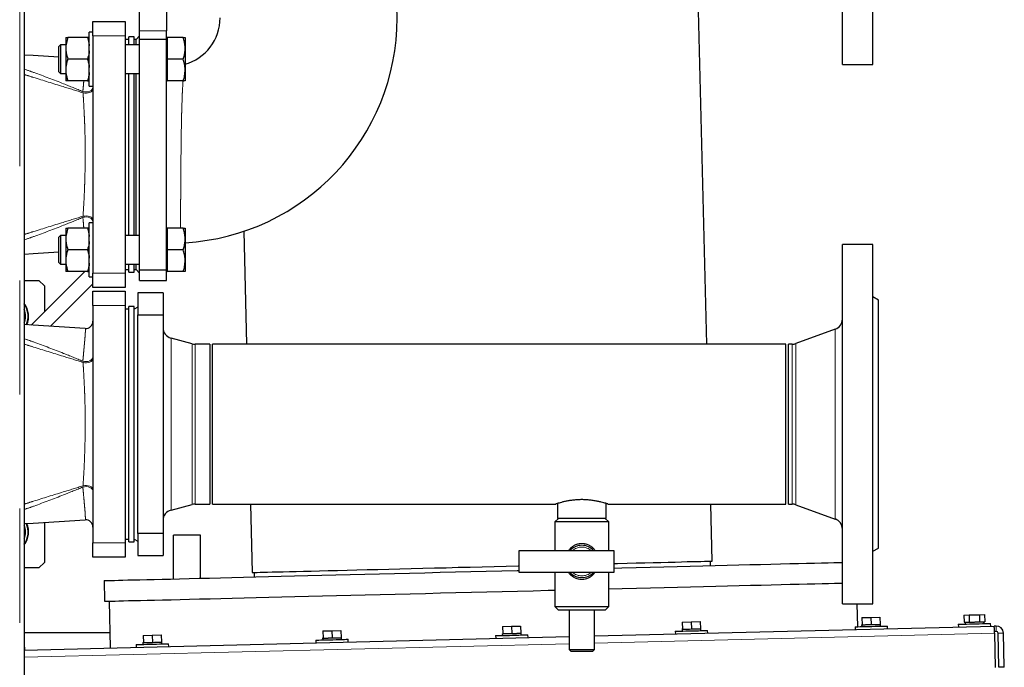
# Model space of a CAD drawing. Header units: millimetres. Extents: x 19 to 257, y 78 to 173.
# Tile 18 of 76: x 61 to 72, y 88 to 95. Entities that reach past the tile are written whole.
import ezdxf

# ---------------------------------------------------------------- set-up
doc = ezdxf.new("R2010")
doc.units = ezdxf.units.MM
doc.linetypes.add('PHANTOM', pattern=[12.7, 6.35, -1.27, 1.27, -1.27, 1.27, -1.27])

msp = doc.modelspace()

# ---------------------------------------------------------------- linework, layer by layer
at = {"color": 8, "linetype": 'PHANTOM', "lineweight": 18}
for p, q in [((61.105, 80.998), (61.105, 108.198)), ((62.28, 95.148), (61.92, 95.148)), ((62.74, 95.204), (62.44, 95.204)), ((61.808, 94.528), (61.81, 94.515)), ((61.81, 93.142), (61.808, 93.128)), ((61.92, 92.508), (62.28, 92.508)), ((62.28, 92.148), (61.92, 92.148)), ((70.181, 89.772), (70.181, 91.884)), ((62.789, 91.785), (62.789, 90.828)), ((63.025, 91.721), (63.025, 90.828)), ((63.056, 91.717), (63.056, 90.828)), ((69.701, 89.939), (69.701, 91.717)), ((69.742, 89.932), (69.742, 91.725)), ((61.808, 91.528), (61.81, 91.515)), ((62.789, 90.828), (62.789, 89.872)), ((63.025, 90.828), (63.025, 89.935)), ((63.056, 90.828), (63.056, 89.939)), ((61.81, 90.142), (61.808, 90.128)), ((61.92, 89.508), (62.28, 89.508)), ((71.971, 88.522), (71.97, 88.582)), ((67.5, 88.392), (71.952, 88.502)), ((71.992, 88.503), (72.052, 88.504)), ((61.155, 88.235), (67.22, 88.385))]:
    msp.add_line(p, q, dxfattribs=at)
at = {"color": 7, "linetype": 'Continuous', "lineweight": 25}
for p, q in [((61.155, 108.184), (61.155, 80.998)), ((70.26, 94.828), (70.26, 98.828)), ((70.6, 94.828), (70.6, 98.828)), ((68.751, 91.717), (68.596, 98.002)), ((62.44, 95.204), (62.44, 95.493)), ((62.74, 95.493), (62.74, 95.204)), ((61.92, 95.308), (62.28, 95.308)), ((61.92, 95.148), (61.92, 95.308)), ((62.28, 95.308), (62.28, 95.148)), ((61.62, 95.129), (61.62, 95.036)), ((61.86, 95.129), (61.641, 95.129)), ((61.92, 95.189), (61.88, 95.189)), ((61.88, 94.589), (61.88, 95.189)), ((61.92, 95.148), (61.92, 92.508)), ((62.28, 95.148), (62.28, 92.508)), ((62.32, 95.108), (62.28, 95.108)), ((62.38, 95.138), (62.32, 95.138)), ((62.32, 95.049), (62.32, 95.138)), ((62.38, 95.049), (62.38, 95.138)), ((62.4, 95.108), (62.38, 95.108)), ((62.44, 95.148), (62.4, 95.108)), ((62.4, 95.049), (62.4, 95.108)), ((62.44, 95.113), (62.44, 95.204)), ((62.44, 95.113), (62.74, 95.113)), ((62.44, 92.544), (62.44, 95.113)), ((62.74, 95.113), (62.74, 95.204)), ((62.746, 95.129), (62.74, 95.129)), ((62.74, 92.544), (62.74, 95.113)), ((62.746, 95.129), (62.746, 95.009)), ((62.925, 95.129), (62.746, 95.129)), ((62.946, 95.129), (62.946, 95.009)), ((61.56, 95.049), (61.54, 95.029)), ((61.54, 94.749), (61.54, 95.029)), ((61.62, 95.049), (61.56, 95.049)), ((61.56, 95.049), (61.56, 94.729)), ((61.62, 95.036), (61.62, 94.982)), ((62.44, 95.049), (62.28, 95.049)), ((62.746, 95.009), (62.746, 94.889)), ((62.946, 95.009), (62.946, 94.769)), ((61.62, 94.982), (61.62, 94.796)), ((61.86, 94.889), (61.641, 94.889)), ((62.746, 94.889), (62.746, 94.769)), ((62.925, 94.889), (62.746, 94.889)), ((61.62, 94.796), (61.62, 94.742)), ((70.26, 94.828), (70.6, 94.828)), ((61.54, 94.749), (61.56, 94.729)), ((61.56, 94.729), (61.62, 94.729)), ((61.62, 94.742), (61.62, 94.649)), ((62.28, 94.729), (62.44, 94.729)), ((62.32, 92.928), (62.32, 94.729)), ((62.38, 92.928), (62.38, 94.729)), ((62.4, 92.928), (62.4, 94.729)), ((62.746, 94.769), (62.746, 94.649)), ((62.946, 94.769), (62.946, 94.649)), ((61.86, 94.649), (61.641, 94.649)), ((61.88, 94.589), (61.92, 94.589)), ((62.74, 94.649), (62.746, 94.649)), ((62.925, 94.649), (62.746, 94.649)), ((61.92, 93.068), (61.88, 93.068)), ((61.88, 92.468), (61.88, 93.068)), ((61.56, 92.928), (61.54, 92.908)), ((61.54, 92.628), (61.54, 92.908)), ((61.62, 92.928), (61.56, 92.928)), ((61.56, 92.928), (61.56, 92.608)), ((61.62, 93.008), (61.62, 92.915)), ((61.62, 92.915), (61.62, 92.861)), ((61.86, 93.008), (61.641, 93.008)), ((62.44, 92.928), (62.28, 92.928)), ((62.746, 93.008), (62.74, 93.008)), ((62.746, 93.008), (62.746, 92.888)), ((62.925, 93.008), (62.746, 93.008)), ((62.946, 93.008), (62.946, 92.888)), ((63.599, 92.974), (63.63, 91.717)), ((61.62, 92.861), (61.62, 92.675)), ((62.746, 92.888), (62.746, 92.768)), ((62.946, 92.888), (62.946, 92.648)), ((70.6, 92.828), (70.26, 92.828)), ((70.26, 88.828), (70.26, 92.828)), ((70.6, 88.828), (70.6, 92.828)), ((61.86, 92.768), (61.641, 92.768)), ((62.746, 92.768), (62.746, 92.648)), ((62.925, 92.768), (62.746, 92.768)), ((61.54, 92.628), (61.56, 92.608)), ((61.56, 92.608), (61.62, 92.608)), ((61.62, 92.675), (61.62, 92.621)), ((61.62, 92.621), (61.62, 92.528)), ((62.28, 92.608), (62.44, 92.608)), ((62.32, 92.518), (62.32, 92.608)), ((62.38, 92.518), (62.38, 92.608)), ((62.4, 92.548), (62.4, 92.608)), ((62.746, 92.648), (62.746, 92.528)), ((62.946, 92.648), (62.946, 92.528)), ((61.831, 92.528), (61.234, 91.931)), ((61.86, 92.528), (61.641, 92.528)), ((61.92, 92.348), (61.92, 92.508)), ((62.28, 92.548), (62.32, 92.548)), ((62.28, 92.508), (62.28, 92.348)), ((62.32, 92.518), (62.38, 92.518)), ((62.38, 92.548), (62.4, 92.548)), ((62.4, 92.548), (62.44, 92.508)), ((62.44, 92.544), (62.74, 92.544)), ((62.44, 92.428), (62.44, 92.544)), ((62.74, 92.428), (62.74, 92.544)), ((62.74, 92.528), (62.746, 92.528)), ((62.925, 92.528), (62.746, 92.528)), ((61.155, 92.428), (61.32, 92.428)), ((61.38, 92.368), (61.32, 92.428)), ((61.38, 92.368), (61.38, 92.077)), ((61.447, 91.918), (61.92, 92.391)), ((61.88, 92.468), (61.92, 92.468)), ((62.44, 92.428), (62.74, 92.428)), ((62.28, 92.348), (61.92, 92.348)), ((61.92, 92.148), (61.92, 92.308)), ((61.92, 92.308), (62.28, 92.308)), ((62.28, 92.308), (62.28, 92.148)), ((62.7, 92.288), (62.42, 92.288)), ((62.42, 92.288), (62.42, 92.044)), ((62.7, 92.288), (62.7, 92.044)), ((61.92, 92.148), (61.92, 89.508)), ((62.28, 92.148), (62.28, 89.508)), ((70.66, 92.208), (70.6, 92.243)), ((70.66, 89.448), (70.66, 92.208)), ((62.32, 92.108), (62.28, 92.108)), ((62.38, 92.138), (62.32, 92.138)), ((62.32, 89.518), (62.32, 92.138)), ((62.38, 89.518), (62.38, 92.138)), ((62.42, 92.131), (62.38, 92.108)), ((62.42, 89.612), (62.42, 92.044)), ((62.42, 92.044), (62.7, 92.044)), ((62.7, 92.044), (62.7, 89.612)), ((70.181, 91.884), (69.742, 91.725)), ((63.025, 91.721), (62.789, 91.785)), ((63.22, 91.717), (63.056, 91.717)), ((63.22, 91.717), (63.22, 90.828)), ((69.63, 91.717), (63.25, 91.717)), ((63.25, 89.939), (63.25, 91.717)), ((69.63, 89.939), (69.63, 91.717)), ((69.701, 91.717), (69.66, 91.717)), ((69.66, 89.939), (69.66, 91.717)), ((63.22, 90.828), (63.22, 89.939)), ((62.789, 89.872), (63.025, 89.935)), ((63.056, 89.939), (63.22, 89.939)), ((63.25, 89.939), (67.071, 89.939)), ((63.674, 89.939), (63.693, 89.178)), ((67.09, 89.946), (67.09, 89.78)), ((67.63, 89.78), (67.63, 89.946)), ((67.649, 89.939), (69.63, 89.939)), ((68.811, 89.304), (68.795, 89.939)), ((69.66, 89.939), (69.701, 89.939)), ((69.742, 89.932), (70.181, 89.772)), ((61.38, 89.735), (61.38, 89.288)), ((67.1, 89.78), (67.06, 89.74)), ((67.06, 89.74), (67.06, 89.42)), ((67.66, 89.74), (67.06, 89.74)), ((67.33, 89.78), (67.09, 89.78)), ((67.63, 89.78), (67.33, 89.78)), ((67.66, 89.74), (67.62, 89.78)), ((67.66, 89.42), (67.66, 89.74)), ((62.28, 89.548), (62.32, 89.548)), ((62.32, 89.518), (62.38, 89.518)), ((62.38, 89.548), (62.42, 89.525)), ((62.7, 89.612), (62.42, 89.612)), ((62.42, 89.612), (62.42, 89.368)), ((62.7, 89.612), (62.7, 89.368)), ((63.118, 89.594), (62.818, 89.594)), ((62.818, 89.106), (62.818, 89.594)), ((63.118, 89.114), (63.118, 89.594)), ((61.92, 89.348), (61.92, 89.508)), ((62.28, 89.508), (62.28, 89.348)), ((67.72, 89.42), (66.66, 89.42)), ((66.66, 89.42), (66.66, 89.18)), ((67.72, 89.18), (67.72, 89.42)), ((70.6, 89.414), (70.66, 89.448)), ((62.28, 89.348), (61.92, 89.348)), ((62.42, 89.368), (62.7, 89.368)), ((68.792, 89.254), (68.791, 89.304)), ((61.32, 89.228), (61.155, 89.228)), ((61.32, 89.228), (61.38, 89.288)), ((62.044, 89.087), (62.05, 88.857)), ((63.713, 89.178), (63.714, 89.128)), ((66.66, 89.18), (67.72, 89.18)), ((67.06, 89.18), (67.06, 88.8)), ((67.66, 88.8), (67.66, 89.18)), ((62.1, 88.858), (62.113, 88.339)), ((67.06, 88.8), (67.1, 88.76)), ((67.06, 88.8), (67.66, 88.8)), ((67.62, 88.76), (67.1, 88.76)), ((67.22, 88.76), (67.22, 88.32)), ((67.5, 88.32), (67.5, 88.76)), ((67.62, 88.76), (67.66, 88.8)), ((70.26, 88.828), (70.6, 88.828)), ((70.43, 88.574), (70.423, 88.828)), ((70.477, 88.675), (70.577, 88.678)), ((70.477, 88.675), (70.479, 88.596)), ((70.577, 88.678), (70.677, 88.68)), ((70.577, 88.678), (70.579, 88.598)), ((70.677, 88.68), (70.679, 88.6)), ((71.611, 88.704), (71.669, 88.705)), ((71.611, 88.704), (71.613, 88.624)), ((71.669, 88.705), (71.785, 88.708)), ((71.669, 88.705), (71.671, 88.625)), ((71.785, 88.708), (71.842, 88.709)), ((71.785, 88.708), (71.787, 88.628)), ((71.842, 88.709), (71.844, 88.629)), ((64.479, 88.527), (64.579, 88.53)), ((64.479, 88.527), (64.481, 88.447)), ((64.579, 88.53), (64.679, 88.532)), ((64.579, 88.53), (64.581, 88.45)), ((64.679, 88.532), (64.681, 88.452)), ((66.478, 88.577), (66.578, 88.579)), ((66.478, 88.577), (66.48, 88.497)), ((66.578, 88.579), (66.678, 88.582)), ((66.578, 88.579), (66.58, 88.499)), ((66.678, 88.582), (66.68, 88.502)), ((67.5, 88.472), (71.95, 88.582)), ((68.475, 88.546), (68.475, 88.526)), ((68.478, 88.626), (68.578, 88.628)), ((68.478, 88.626), (68.48, 88.546)), ((68.48, 88.546), (68.502, 88.547)), ((68.558, 88.548), (68.58, 88.549)), ((68.578, 88.628), (68.678, 88.631)), ((68.578, 88.628), (68.58, 88.549)), ((68.58, 88.549), (68.602, 88.549)), ((68.657, 88.55), (68.68, 88.551)), ((68.678, 88.631), (68.68, 88.551)), ((68.685, 88.531), (68.685, 88.551)), ((68.761, 88.503), (68.76, 88.533)), ((70.4, 88.574), (70.4, 88.544)), ((70.474, 88.595), (70.479, 88.596)), ((70.474, 88.595), (70.475, 88.575)), ((70.479, 88.596), (70.501, 88.596)), ((70.557, 88.597), (70.579, 88.598)), ((70.579, 88.598), (70.601, 88.599)), ((70.657, 88.6), (70.679, 88.6)), ((70.685, 88.581), (70.684, 88.601)), ((70.76, 88.552), (70.76, 88.582)), ((71.549, 88.602), (71.55, 88.572)), ((71.613, 88.624), (71.626, 88.624)), ((71.624, 88.624), (71.624, 88.604)), ((71.658, 88.625), (71.671, 88.625)), ((71.671, 88.625), (71.697, 88.626)), ((71.761, 88.627), (71.787, 88.628)), ((71.787, 88.628), (71.799, 88.628)), ((71.831, 88.629), (71.844, 88.629)), ((71.834, 88.609), (71.834, 88.629)), ((71.91, 88.581), (71.909, 88.611)), ((71.97, 88.582), (71.95, 88.582)), ((62.109, 88.505), (61.155, 88.505)), ((61.155, 88.315), (67.22, 88.465)), ((62.48, 88.478), (62.58, 88.48)), ((62.48, 88.478), (62.482, 88.398)), ((62.58, 88.48), (62.68, 88.483)), ((62.58, 88.48), (62.582, 88.4)), ((62.68, 88.483), (62.682, 88.403)), ((64.402, 88.425), (64.402, 88.395)), ((64.476, 88.447), (64.477, 88.427)), ((64.481, 88.447), (64.503, 88.448)), ((64.559, 88.449), (64.581, 88.45)), ((64.581, 88.45), (64.603, 88.45)), ((64.659, 88.452), (64.681, 88.452)), ((64.686, 88.432), (64.686, 88.452)), ((64.762, 88.404), (64.761, 88.434)), ((66.401, 88.475), (66.402, 88.445)), ((66.475, 88.496), (66.476, 88.476)), ((66.48, 88.497), (66.503, 88.497)), ((66.558, 88.499), (66.58, 88.499)), ((66.58, 88.499), (66.603, 88.5)), ((66.658, 88.501), (66.68, 88.502)), ((66.686, 88.482), (66.685, 88.502)), ((66.762, 88.454), (66.761, 88.484)), ((68.4, 88.524), (68.401, 88.494)), ((71.971, 88.522), (71.951, 88.522)), ((71.952, 88.502), (71.961, 88.122)), ((72.001, 88.123), (71.992, 88.503)), ((72.061, 88.124), (72.052, 88.504)), ((61.163, 88.315), (61.163, 88.345)), ((62.402, 88.376), (62.403, 88.346)), ((62.477, 88.398), (62.477, 88.378)), ((62.482, 88.398), (62.504, 88.398)), ((62.559, 88.4), (62.582, 88.4)), ((62.582, 88.4), (62.604, 88.401)), ((62.659, 88.402), (62.682, 88.403)), ((62.687, 88.383), (62.687, 88.403)), ((62.763, 88.355), (62.762, 88.385)), ((67.22, 88.32), (67.24, 88.3)), ((67.22, 88.32), (67.5, 88.32)), ((67.48, 88.3), (67.5, 88.32)), ((67.48, 88.3), (67.24, 88.3)), ((72.061, 88.124), (72.001, 88.123))]:
    msp.add_line(p, q, dxfattribs=at)
at = {"color": 7, "linetype": 'Continuous', "lineweight": 25, "flags": 128}
for points in [[(61.54, 94.912), (61.255, 94.929), (61.155, 94.935)], [(61.155, 92.721), (61.255, 92.727), (61.54, 92.745)], [(61.835, 91.894), (61.255, 91.929), (61.155, 91.935)], [(61.155, 89.721), (61.255, 89.727), (61.835, 89.763)], [(67.72, 89.277), (67.756, 89.278), (67.863, 89.281), (67.964, 89.284), (68.062, 89.286), (68.154, 89.288), (68.241, 89.29), (68.322, 89.292), (68.398, 89.294), (68.468, 89.296), (68.532, 89.298), (68.59, 89.299), (68.641, 89.3), (68.686, 89.301), (68.724, 89.302), (68.755, 89.303), (68.78, 89.304), (68.797, 89.304), (68.808, 89.304), (68.811, 89.304)], [(62.044, 89.087), (62.046, 89.087), (62.055, 89.087), (62.071, 89.088), (62.094, 89.088), (62.123, 89.089), (62.16, 89.09), (62.203, 89.091), (62.254, 89.092), (62.31, 89.094), (62.374, 89.095), (62.443, 89.097), (62.519, 89.099), (62.602, 89.101), (62.69, 89.103), (62.785, 89.105), (62.885, 89.108), (62.99, 89.11), (63.102, 89.113), (63.218, 89.116), (63.339, 89.119), (63.466, 89.122), (63.597, 89.125), (63.732, 89.129), (63.872, 89.132), (64.015, 89.136), (64.162, 89.139), (64.313, 89.143), (64.467, 89.147), (64.624, 89.151), (64.784, 89.155), (64.946, 89.159), (65.11, 89.163), (65.276, 89.167), (65.444, 89.171), (65.613, 89.175), (65.783, 89.18), (65.954, 89.184), (66.126, 89.188), (66.297, 89.192), (66.469, 89.197), (66.64, 89.201), (66.66, 89.201)], [(63.693, 89.178), (63.696, 89.178), (63.707, 89.178), (63.724, 89.179), (63.749, 89.179), (63.78, 89.18), (63.818, 89.181), (63.863, 89.182), (63.914, 89.183), (63.972, 89.185), (64.036, 89.186), (64.106, 89.188), (64.181, 89.19), (64.263, 89.192), (64.35, 89.194), (64.442, 89.196), (64.539, 89.199), (64.641, 89.201), (64.748, 89.204), (64.858, 89.207), (64.972, 89.21), (65.09, 89.212), (65.211, 89.215), (65.335, 89.218), (65.461, 89.222), (65.59, 89.225), (65.72, 89.228), (65.852, 89.231), (65.984, 89.235), (66.118, 89.238), (66.252, 89.241), (66.386, 89.244), (66.519, 89.248), (66.652, 89.251), (66.66, 89.251)], [(67.72, 89.227), (67.805, 89.23), (67.964, 89.233), (68.119, 89.237), (68.271, 89.241), (68.42, 89.245), (68.566, 89.248), (68.707, 89.252), (68.845, 89.255), (68.978, 89.259), (69.106, 89.262), (69.23, 89.265), (69.349, 89.268), (69.463, 89.271), (69.571, 89.273), (69.674, 89.276), (69.771, 89.278), (69.862, 89.28), (69.948, 89.283), (70.027, 89.285), (70.1, 89.286), (70.166, 89.288), (70.226, 89.289), (70.26, 89.29)], [(62.05, 88.857), (62.052, 88.857), (62.061, 88.857), (62.077, 88.858), (62.1, 88.858), (62.129, 88.859), (62.166, 88.86), (62.209, 88.861), (62.259, 88.862), (62.316, 88.864), (62.379, 88.865), (62.449, 88.867), (62.525, 88.869), (62.607, 88.871), (62.696, 88.873), (62.79, 88.875), (62.89, 88.878), (62.996, 88.881), (63.107, 88.883), (63.224, 88.886), (63.345, 88.889), (63.471, 88.892), (63.602, 88.896), (63.738, 88.899), (63.877, 88.902), (64.021, 88.906), (64.168, 88.91), (64.319, 88.913), (64.473, 88.917), (64.63, 88.921), (64.789, 88.925), (64.951, 88.929), (65.116, 88.933), (65.282, 88.937), (65.45, 88.941), (65.619, 88.945), (65.789, 88.95), (65.96, 88.954), (66.131, 88.958), (66.303, 88.962), (66.475, 88.967), (66.646, 88.971), (66.817, 88.975), (66.986, 88.979), (67.06, 88.981)], [(67.66, 88.996), (67.811, 89), (67.969, 89.004), (68.125, 89.007), (68.277, 89.011), (68.426, 89.015), (68.571, 89.018), (68.713, 89.022), (68.85, 89.025), (68.983, 89.029), (69.112, 89.032), (69.236, 89.035), (69.355, 89.038), (69.468, 89.041), (69.577, 89.043), (69.68, 89.046), (69.777, 89.048), (69.868, 89.051), (69.953, 89.053), (70.033, 89.055), (70.105, 89.056), (70.172, 89.058), (70.232, 89.06), (70.26, 89.06)], [(68.4, 88.524), (68.404, 88.524), (68.415, 88.524), (68.433, 88.525), (68.456, 88.525), (68.485, 88.526), (68.518, 88.527), (68.553, 88.528), (68.589, 88.529), (68.625, 88.53), (68.66, 88.53), (68.69, 88.531), (68.717, 88.532), (68.738, 88.532), (68.752, 88.533), (68.759, 88.533), (68.76, 88.533)], [(68.502, 88.547), (68.508, 88.547), (68.514, 88.547), (68.52, 88.547), (68.527, 88.547), (68.534, 88.547), (68.542, 88.548), (68.55, 88.548), (68.558, 88.548)], [(68.602, 88.549), (68.61, 88.549), (68.618, 88.549), (68.625, 88.55), (68.632, 88.55), (68.639, 88.55), (68.646, 88.55), (68.652, 88.55), (68.657, 88.55)], [(70.4, 88.574), (70.403, 88.574), (70.414, 88.574), (70.432, 88.574), (70.456, 88.575), (70.484, 88.576), (70.517, 88.576), (70.552, 88.577), (70.589, 88.578), (70.625, 88.579), (70.659, 88.58), (70.69, 88.581), (70.716, 88.581), (70.737, 88.582), (70.751, 88.582), (70.759, 88.582), (70.76, 88.582)], [(70.501, 88.596), (70.507, 88.596), (70.513, 88.596), (70.52, 88.597), (70.527, 88.597), (70.534, 88.597), (70.541, 88.597), (70.549, 88.597), (70.557, 88.597)], [(70.601, 88.599), (70.609, 88.599), (70.617, 88.599), (70.624, 88.599), (70.632, 88.599), (70.639, 88.599), (70.645, 88.6), (70.651, 88.6), (70.657, 88.6)], [(70.679, 88.6), (70.681, 88.601), (70.683, 88.601), (70.684, 88.601), (70.684, 88.601)], [(71.549, 88.602), (71.55, 88.602), (71.555, 88.602), (71.568, 88.602), (71.587, 88.603), (71.612, 88.604), (71.642, 88.604), (71.675, 88.605), (71.711, 88.606), (71.748, 88.607), (71.783, 88.608), (71.817, 88.609), (71.847, 88.609), (71.872, 88.61), (71.891, 88.61), (71.904, 88.611), (71.909, 88.611), (71.909, 88.611)], [(71.626, 88.624), (71.628, 88.624), (71.631, 88.624), (71.634, 88.624), (71.638, 88.624), (71.642, 88.624), (71.647, 88.624), (71.652, 88.625), (71.658, 88.625)], [(71.697, 88.626), (71.705, 88.626), (71.713, 88.626), (71.721, 88.626), (71.729, 88.626), (71.737, 88.627), (71.745, 88.627), (71.753, 88.627), (71.761, 88.627)], [(71.799, 88.628), (71.805, 88.628), (71.811, 88.628), (71.815, 88.629), (71.82, 88.629), (71.824, 88.629), (71.827, 88.629), (71.829, 88.629), (71.831, 88.629)], [(71.952, 88.502), (71.952, 88.517), (71.951, 88.532), (71.951, 88.546), (71.951, 88.558), (71.95, 88.568), (71.95, 88.576), (71.95, 88.58), (71.95, 88.582)], [(64.402, 88.425), (64.405, 88.425), (64.416, 88.426), (64.434, 88.426), (64.458, 88.427), (64.486, 88.427), (64.519, 88.428), (64.554, 88.429), (64.591, 88.43), (64.627, 88.431), (64.661, 88.432), (64.692, 88.432), (64.718, 88.433), (64.739, 88.434), (64.753, 88.434), (64.761, 88.434), (64.761, 88.434)], [(64.503, 88.448), (64.509, 88.448), (64.515, 88.448), (64.522, 88.448), (64.529, 88.448), (64.536, 88.448), (64.543, 88.449), (64.551, 88.449), (64.559, 88.449)], [(64.603, 88.45), (64.611, 88.45), (64.619, 88.451), (64.626, 88.451), (64.633, 88.451), (64.64, 88.451), (64.647, 88.451), (64.653, 88.451), (64.659, 88.452)], [(64.681, 88.452), (64.683, 88.452), (64.685, 88.452), (64.686, 88.452), (64.686, 88.452)], [(66.401, 88.475), (66.405, 88.475), (66.416, 88.475), (66.433, 88.475), (66.457, 88.476), (66.486, 88.477), (66.518, 88.478), (66.554, 88.478), (66.59, 88.479), (66.626, 88.48), (66.66, 88.481), (66.691, 88.482), (66.717, 88.482), (66.738, 88.483), (66.753, 88.483), (66.76, 88.484), (66.761, 88.484)], [(66.503, 88.497), (66.508, 88.497), (66.515, 88.497), (66.521, 88.498), (66.528, 88.498), (66.535, 88.498), (66.543, 88.498), (66.55, 88.498), (66.558, 88.499)], [(66.603, 88.5), (66.611, 88.5), (66.618, 88.5), (66.626, 88.5), (66.633, 88.5), (66.64, 88.501), (66.646, 88.501), (66.652, 88.501), (66.658, 88.501)], [(66.68, 88.502), (66.683, 88.502), (66.684, 88.502), (66.685, 88.502), (66.685, 88.502)], [(61.155, 88.345), (61.162, 88.345), (61.163, 88.345)], [(62.402, 88.376), (62.406, 88.376), (62.417, 88.376), (62.434, 88.377), (62.458, 88.377), (62.487, 88.378), (62.52, 88.379), (62.555, 88.379), (62.591, 88.38), (62.627, 88.381), (62.661, 88.382), (62.692, 88.383), (62.719, 88.384), (62.739, 88.384), (62.754, 88.384), (62.761, 88.385), (62.762, 88.385)], [(62.477, 88.398), (62.477, 88.398), (62.478, 88.398), (62.479, 88.398), (62.482, 88.398)], [(62.504, 88.398), (62.51, 88.398), (62.516, 88.399), (62.522, 88.399), (62.529, 88.399), (62.536, 88.399), (62.544, 88.399), (62.551, 88.399), (62.559, 88.4)], [(62.604, 88.401), (62.612, 88.401), (62.619, 88.401), (62.627, 88.401), (62.634, 88.401), (62.641, 88.402), (62.648, 88.402), (62.654, 88.402), (62.659, 88.402)], [(62.682, 88.403), (62.684, 88.403), (62.685, 88.403), (62.686, 88.403), (62.687, 88.403)]]:
    msp.add_lwpolyline(points, dxfattribs=at)
at = {"color": 8, "linetype": 'PHANTOM', "lineweight": 18, "flags": 128}
for points in [[(61.808, 94.528), (61.827, 94.525), (61.847, 94.524), (61.866, 94.527), (61.884, 94.533), (61.899, 94.542), (61.911, 94.554), (61.918, 94.567), (61.92, 94.58)], [(61.81, 94.515), (61.829, 94.512), (61.849, 94.512), (61.868, 94.515), (61.885, 94.519), (61.9, 94.526), (61.911, 94.535), (61.918, 94.545), (61.92, 94.555)], [(61.808, 93.128), (61.827, 93.132), (61.847, 93.133), (61.866, 93.13), (61.884, 93.124), (61.899, 93.115), (61.911, 93.103), (61.918, 93.09), (61.92, 93.076)], [(61.81, 93.142), (61.829, 93.144), (61.849, 93.145), (61.868, 93.142), (61.885, 93.137), (61.9, 93.131), (61.911, 93.122), (61.918, 93.112), (61.92, 93.102)], [(61.808, 91.528), (61.827, 91.525), (61.847, 91.524), (61.866, 91.527), (61.884, 91.533), (61.899, 91.542), (61.911, 91.554), (61.918, 91.567), (61.92, 91.58)], [(61.81, 91.515), (61.829, 91.512), (61.849, 91.512), (61.868, 91.515), (61.885, 91.519), (61.9, 91.526), (61.911, 91.535), (61.918, 91.545), (61.92, 91.555)], [(61.808, 90.128), (61.827, 90.132), (61.847, 90.133), (61.866, 90.13), (61.884, 90.124), (61.899, 90.115), (61.911, 90.103), (61.918, 90.09), (61.92, 90.076)], [(61.81, 90.142), (61.829, 90.144), (61.849, 90.145), (61.868, 90.142), (61.885, 90.137), (61.9, 90.131), (61.911, 90.122), (61.918, 90.112), (61.92, 90.102)]]:
    msp.add_lwpolyline(points, dxfattribs=at)
at = {"color": 7, "linetype": 'Continuous', "lineweight": 25}
for centre, radius, start, end in [((62.8, 95.348), 2.505, 273.3413, 86.6587), ((62.8, 95.348), 0.535, 285.4619, 360), ((60.98, 92.028), 0.225, 334.7534, 38.9424), ((60.98, 92.028), 0.22, 334.2613, 37.3018), ((60.98, 92.028), 0.19, 337.0805, 22.9195), ((61.84, 91.973), 0.08, 266.507, 359.9038), ((70.14, 91.997), 0.12, 290, 0), ((62.82, 91.901), 0.12, 180, 255), ((63.056, 91.837), 0.12, 255, 270), ((69.701, 91.837), 0.12, 270, 290), ((62.82, 89.756), 0.12, 105, 180), ((63.056, 89.819), 0.12, 90, 105), ((69.701, 89.819), 0.12, 70, 90), ((61.84, 89.683), 0.08, 0.0001, 93.4442), ((70.14, 89.66), 0.12, 0, 70), ((60.98, 89.628), 0.225, 321.0576, 25.0927), ((60.98, 89.628), 0.22, 322.6982, 25.5033), ((60.98, 89.628), 0.19, 337.0805, 22.9195), ((67.36, 89.3), 0.18, 41.8103, 138.1897), ((67.36, 89.3), 0.18, 221.8103, 318.1897), ((68.563, 85.015), 3.532, 91.353, 91.4341), ((68.654, 89.709), 1.158, 271.2972, 271.5445), ((71.972, 88.502), 0.08, 1.4169, 91.4169), ((64.507, 87.28), 1.167, 91.2981, 91.5435), ((66.564, 84.978), 3.52, 91.3528, 91.4342), ((71.972, 88.502), 0.02, 1.4169, 91.4169)]:
    msp.add_arc(centre, radius, start, end, dxfattribs=at)
at = {"color": 8, "linetype": 'PHANTOM', "lineweight": 18}
for start, end in [(48.5904, 131.4096), (228.5904, 311.4096)]:
    msp.add_arc((67.36, 89.3), 0.16, start, end, dxfattribs=at)
at = {"color": 7, "linetype": 'Continuous', "lineweight": 25}
for points, knots in [([(61.641, 95.129), (61.637, 95.119), (61.628, 95.089), (61.623, 95.057), (61.62, 95.036)], [0, 0, 0, 0, 0.3166729, 1, 1, 1, 1]), ([(61.62, 95.129), (61.62, 95.129), (61.623, 95.129), (61.632, 95.129), (61.641, 95.129)], [0, 0, 0, 0, 0.03001, 1, 1, 1, 1]), ([(61.86, 95.129), (61.863, 95.119), (61.873, 95.089), (61.877, 95.057), (61.88, 95.036)], [0, 0, 0, 0, 0.3166729, 1, 1, 1, 1]), ([(61.88, 95.129), (61.88, 95.129), (61.877, 95.129), (61.869, 95.129), (61.86, 95.129)], [0, 0, 0, 0, 0.03001, 1, 1, 1, 1]), ([(62.946, 95.009), (62.946, 95.025), (62.944, 95.058), (62.935, 95.098), (62.927, 95.121), (62.925, 95.129)], [0, 0, 0, 0, 0.39948, 0.805199, 1, 1, 1, 1]), ([(62.925, 95.129), (62.931, 95.129), (62.943, 95.129), (62.945, 95.129), (62.946, 95.129)], [0, 0, 0, 0, 0.495459, 1, 1, 1, 1]), ([(62.925, 94.889), (62.929, 94.904), (62.939, 94.935), (62.945, 94.975), (62.946, 95), (62.946, 95.009)], [0, 0, 0, 0, 0.3884934, 0.780853, 1, 1, 1, 1]), ([(61.62, 94.982), (61.621, 94.975), (61.624, 94.943), (61.634, 94.913), (61.641, 94.889)], [0, 0, 0, 0, 0.230807, 1, 1, 1, 1]), ([(61.641, 94.889), (61.639, 94.886), (61.629, 94.855), (61.625, 94.824), (61.62, 94.796)], [0, 0, 0, 0, 0.107801, 1, 1, 1, 1]), ([(61.88, 94.982), (61.88, 94.975), (61.876, 94.943), (61.867, 94.913), (61.86, 94.889)], [0, 0, 0, 0, 0.230807, 1, 1, 1, 1]), ([(61.86, 94.889), (61.861, 94.886), (61.871, 94.855), (61.876, 94.824), (61.88, 94.796)], [0, 0, 0, 0, 0.107801, 1, 1, 1, 1]), ([(62.946, 94.769), (62.946, 94.772), (62.946, 94.793), (62.941, 94.834), (62.93, 94.871), (62.925, 94.889)], [0, 0, 0, 0, 0.0701021, 0.5307924, 1, 1, 1, 1]), ([(61.62, 94.742), (61.62, 94.741), (61.623, 94.71), (61.632, 94.679), (61.641, 94.649)], [0, 0, 0, 0, 0.030022, 1, 1, 1, 1]), ([(61.88, 94.742), (61.88, 94.741), (61.877, 94.71), (61.869, 94.679), (61.86, 94.649)], [0, 0, 0, 0, 0.030022, 1, 1, 1, 1]), ([(62.925, 94.649), (62.931, 94.669), (62.943, 94.708), (62.945, 94.749), (62.946, 94.769)], [0, 0, 0, 0, 0.495463, 1, 1, 1, 1]), ([(61.641, 94.649), (61.639, 94.649), (61.629, 94.649), (61.625, 94.649), (61.62, 94.649)], [0, 0, 0, 0, 0.1078, 1, 1, 1, 1]), ([(61.86, 94.649), (61.861, 94.649), (61.871, 94.649), (61.876, 94.649), (61.88, 94.649)], [0, 0, 0, 0, 0.1078, 1, 1, 1, 1]), ([(62.946, 94.649), (62.946, 94.649), (62.946, 94.649), (62.941, 94.649), (62.93, 94.649), (62.925, 94.649)], [0, 0, 0, 0, 0.070096, 0.530789, 1, 1, 1, 1]), ([(61.641, 93.008), (61.637, 92.998), (61.628, 92.968), (61.623, 92.936), (61.62, 92.915)], [0, 0, 0, 0, 0.316667, 1, 1, 1, 1]), ([(61.62, 93.008), (61.62, 93.008), (61.623, 93.008), (61.632, 93.008), (61.641, 93.008)], [0, 0, 0, 0, 0.03001, 1, 1, 1, 1]), ([(61.86, 93.008), (61.863, 92.998), (61.873, 92.968), (61.877, 92.936), (61.88, 92.915)], [0, 0, 0, 0, 0.316667, 1, 1, 1, 1]), ([(61.88, 93.008), (61.88, 93.008), (61.877, 93.008), (61.869, 93.008), (61.86, 93.008)], [0, 0, 0, 0, 0.03001, 1, 1, 1, 1]), ([(62.946, 92.888), (62.946, 92.904), (62.944, 92.937), (62.935, 92.977), (62.927, 93), (62.925, 93.008)], [0, 0, 0, 0, 0.39948, 0.805199, 1, 1, 1, 1]), ([(62.925, 93.008), (62.931, 93.008), (62.943, 93.008), (62.945, 93.008), (62.946, 93.008)], [0, 0, 0, 0, 0.495459, 1, 1, 1, 1]), ([(61.62, 92.861), (61.621, 92.854), (61.624, 92.822), (61.634, 92.791), (61.641, 92.768)], [0, 0, 0, 0, 0.230825, 1, 1, 1, 1]), ([(61.88, 92.861), (61.88, 92.854), (61.876, 92.822), (61.867, 92.791), (61.86, 92.768)], [0, 0, 0, 0, 0.230825, 1, 1, 1, 1]), ([(62.925, 92.768), (62.929, 92.783), (62.939, 92.814), (62.945, 92.854), (62.946, 92.879), (62.946, 92.888)], [0, 0, 0, 0, 0.3884934, 0.780853, 1, 1, 1, 1]), ([(61.641, 92.768), (61.639, 92.764), (61.629, 92.734), (61.625, 92.703), (61.62, 92.675)], [0, 0, 0, 0, 0.107801, 1, 1, 1, 1]), ([(61.86, 92.768), (61.861, 92.764), (61.871, 92.734), (61.876, 92.703), (61.88, 92.675)], [0, 0, 0, 0, 0.107801, 1, 1, 1, 1]), ([(62.946, 92.648), (62.946, 92.651), (62.946, 92.672), (62.941, 92.713), (62.93, 92.749), (62.925, 92.768)], [0, 0, 0, 0, 0.0701021, 0.5307924, 1, 1, 1, 1]), ([(61.62, 92.621), (61.62, 92.62), (61.623, 92.588), (61.632, 92.558), (61.641, 92.528)], [0, 0, 0, 0, 0.030004, 1, 1, 1, 1]), ([(61.88, 92.621), (61.88, 92.62), (61.877, 92.588), (61.869, 92.558), (61.86, 92.528)], [0, 0, 0, 0, 0.030004, 1, 1, 1, 1]), ([(62.925, 92.528), (62.931, 92.547), (62.943, 92.587), (62.945, 92.627), (62.946, 92.648)], [0, 0, 0, 0, 0.495449, 1, 1, 1, 1]), ([(61.641, 92.528), (61.639, 92.528), (61.629, 92.528), (61.625, 92.528), (61.62, 92.528)], [0, 0, 0, 0, 0.1078, 1, 1, 1, 1]), ([(61.86, 92.528), (61.861, 92.528), (61.871, 92.528), (61.876, 92.528), (61.88, 92.528)], [0, 0, 0, 0, 0.1078, 1, 1, 1, 1]), ([(62.946, 92.528), (62.946, 92.528), (62.946, 92.528), (62.941, 92.528), (62.93, 92.528), (62.925, 92.528)], [0, 0, 0, 0, 0.070096, 0.530789, 1, 1, 1, 1]), ([(67.36, 89.988), (67.345, 89.988), (67.313, 89.987), (67.267, 89.983), (67.224, 89.977), (67.184, 89.97), (67.148, 89.962), (67.118, 89.954), (67.094, 89.947), (67.078, 89.942), (67.07, 89.939), (67.071, 89.94), (67.071, 89.94)], [0, 0, 0, 0, 0.101918, 0.206899, 0.308787, 0.413449, 0.518802, 0.627059, 0.734847, 0.845968, 0.950107, 1, 1, 1, 1]), ([(67.649, 89.94), (67.649, 89.94), (67.65, 89.94), (67.642, 89.942), (67.627, 89.947), (67.605, 89.953), (67.576, 89.961), (67.54, 89.969), (67.499, 89.977), (67.455, 89.983), (67.408, 89.987), (67.376, 89.988), (67.36, 89.988)], [0, 0, 0, 0, 0.0564976, 0.1612811, 0.2616727, 0.3647868, 0.4688182, 0.575657, 0.68338, 0.7943343, 0.8956787, 1, 1, 1, 1])]:
    msp.add_open_spline(points, degree=3, knots=knots, dxfattribs=at)
at = {"color": 8, "linetype": 'PHANTOM', "lineweight": 18}
for points, knots in [([(61.155, 94.779), (61.192, 94.766), (61.339, 94.714), (61.557, 94.631), (61.737, 94.558), (61.808, 94.528)], [0, 0, 0, 0, 0.166369, 0.668937, 1, 1, 1, 1]), ([(61.81, 94.515), (61.737, 94.538), (61.553, 94.595), (61.334, 94.662), (61.19, 94.708), (61.155, 94.719)], [0, 0, 0, 0, 0.338033, 0.843307, 1, 1, 1, 1]), ([(61.808, 94.528), (61.811, 94.562), (61.815, 94.604), (61.818, 94.641), (61.819, 94.649)], [0, 0, 0, 0, 0.7714333, 1, 1, 1, 1]), ([(62.923, 94.649), (62.922, 94.625), (62.919, 94.585), (62.915, 94.516), (62.912, 94.431), (62.909, 94.337), (62.906, 94.237), (62.904, 94.133), (62.903, 94.025), (62.901, 93.915), (62.9, 93.804), (62.899, 93.693), (62.898, 93.584), (62.897, 93.478), (62.897, 93.376), (62.896, 93.282), (62.896, 93.192), (62.895, 93.112), (62.895, 93.046), (62.895, 93.019), (62.895, 93.008)], [0, 0, 0, 0, 0.063172, 0.107381, 0.151589, 0.236873, 0.280762, 0.324652, 0.409531, 0.453229, 0.496925, 0.581589, 0.625183, 0.668775, 0.753327, 0.796865, 0.840403, 0.924897, 0.968408, 1, 1, 1, 1]), ([(61.81, 93.142), (61.813, 93.186), (61.819, 93.276), (61.825, 93.403), (61.829, 93.518), (61.832, 93.619), (61.834, 93.723), (61.834, 93.832), (61.834, 93.944), (61.832, 94.056), (61.829, 94.162), (61.824, 94.264), (61.819, 94.363), (61.815, 94.447), (61.811, 94.497), (61.81, 94.515)], [0, 0, 0, 0, 0.105981, 0.213207, 0.283928, 0.354645, 0.42731, 0.499976, 0.579752, 0.66024, 0.733114, 0.805992, 0.880771, 0.955555, 1, 1, 1, 1]), ([(61.155, 92.938), (61.19, 92.949), (61.334, 92.995), (61.553, 93.062), (61.737, 93.119), (61.81, 93.142)], [0, 0, 0, 0, 0.156693, 0.661988, 1, 1, 1, 1]), ([(61.808, 93.128), (61.737, 93.099), (61.557, 93.025), (61.339, 92.943), (61.192, 92.891), (61.155, 92.878)], [0, 0, 0, 0, 0.331042, 0.833631, 1, 1, 1, 1]), ([(61.819, 93.008), (61.818, 93.015), (61.815, 93.05), (61.812, 93.094), (61.808, 93.128)], [0, 0, 0, 0, 0.204265, 1, 1, 1, 1]), ([(61.808, 91.528), (61.811, 91.561), (61.816, 91.616), (61.822, 91.683), (61.827, 91.736), (61.831, 91.782), (61.834, 91.821), (61.836, 91.852), (61.837, 91.874), (61.837, 91.888), (61.836, 91.894), (61.835, 91.893), (61.835, 91.893)], [0, 0, 0, 0, 0.150481, 0.25335, 0.356211, 0.461539, 0.56686, 0.668931, 0.770998, 0.876007, 0.981017, 1, 1, 1, 1]), ([(61.155, 91.779), (61.192, 91.766), (61.339, 91.714), (61.557, 91.631), (61.737, 91.558), (61.808, 91.528)], [0, 0, 0, 0, 0.166368, 0.668938, 1, 1, 1, 1]), ([(61.81, 91.515), (61.737, 91.538), (61.553, 91.595), (61.334, 91.662), (61.19, 91.708), (61.155, 91.719)], [0, 0, 0, 0, 0.338033, 0.843308, 1, 1, 1, 1]), ([(61.81, 90.142), (61.813, 90.186), (61.819, 90.276), (61.825, 90.403), (61.829, 90.518), (61.832, 90.619), (61.834, 90.723), (61.834, 90.832), (61.834, 90.944), (61.832, 91.056), (61.829, 91.162), (61.824, 91.264), (61.819, 91.363), (61.815, 91.447), (61.811, 91.497), (61.81, 91.515)], [0, 0, 0, 0, 0.105981, 0.213207, 0.283928, 0.354644, 0.42731, 0.499975, 0.579752, 0.66024, 0.733112, 0.805992, 0.880769, 0.955555, 1, 1, 1, 1]), ([(61.155, 89.938), (61.19, 89.949), (61.334, 89.995), (61.553, 90.062), (61.737, 90.119), (61.81, 90.142)], [0, 0, 0, 0, 0.156692, 0.661988, 1, 1, 1, 1]), ([(61.808, 90.128), (61.737, 90.099), (61.557, 90.025), (61.339, 89.943), (61.192, 89.891), (61.155, 89.878)], [0, 0, 0, 0, 0.331043, 0.833632, 1, 1, 1, 1]), ([(61.835, 89.764), (61.835, 89.764), (61.836, 89.762), (61.837, 89.77), (61.836, 89.789), (61.835, 89.817), (61.833, 89.851), (61.829, 89.893), (61.824, 89.951), (61.817, 90.027), (61.811, 90.095), (61.808, 90.128)], [0, 0, 0, 0, 0.018983, 0.143603, 0.269532, 0.373147, 0.476766, 0.583272, 0.689787, 0.843992, 1, 1, 1, 1]), ([(67.213, 89.42), (67.219, 89.429), (67.231, 89.447), (67.257, 89.468), (67.292, 89.489), (67.326, 89.498), (67.366, 89.502), (67.408, 89.497), (67.458, 89.473), (67.493, 89.447), (67.505, 89.425), (67.508, 89.42)], [0, 0, 0, 0, 0.092593, 0.190325, 0.291298, 0.443768, 0.475202, 0.631072, 0.782752, 0.952652, 1, 1, 1, 1]), ([(67.508, 89.18), (67.499, 89.168), (67.482, 89.146), (67.45, 89.124), (67.413, 89.107), (67.38, 89.1), (67.341, 89.1), (67.3, 89.108), (67.251, 89.135), (67.222, 89.162), (67.211, 89.18), (67.211, 89.18)], [0, 0, 0, 0, 0.138639, 0.235967, 0.336882, 0.482584, 0.512447, 0.664079, 0.817638, 0.993094, 1, 1, 1, 1])]:
    msp.add_open_spline(points, degree=3, knots=knots, dxfattribs=at)

doc.saveas('drawing.dxf')
